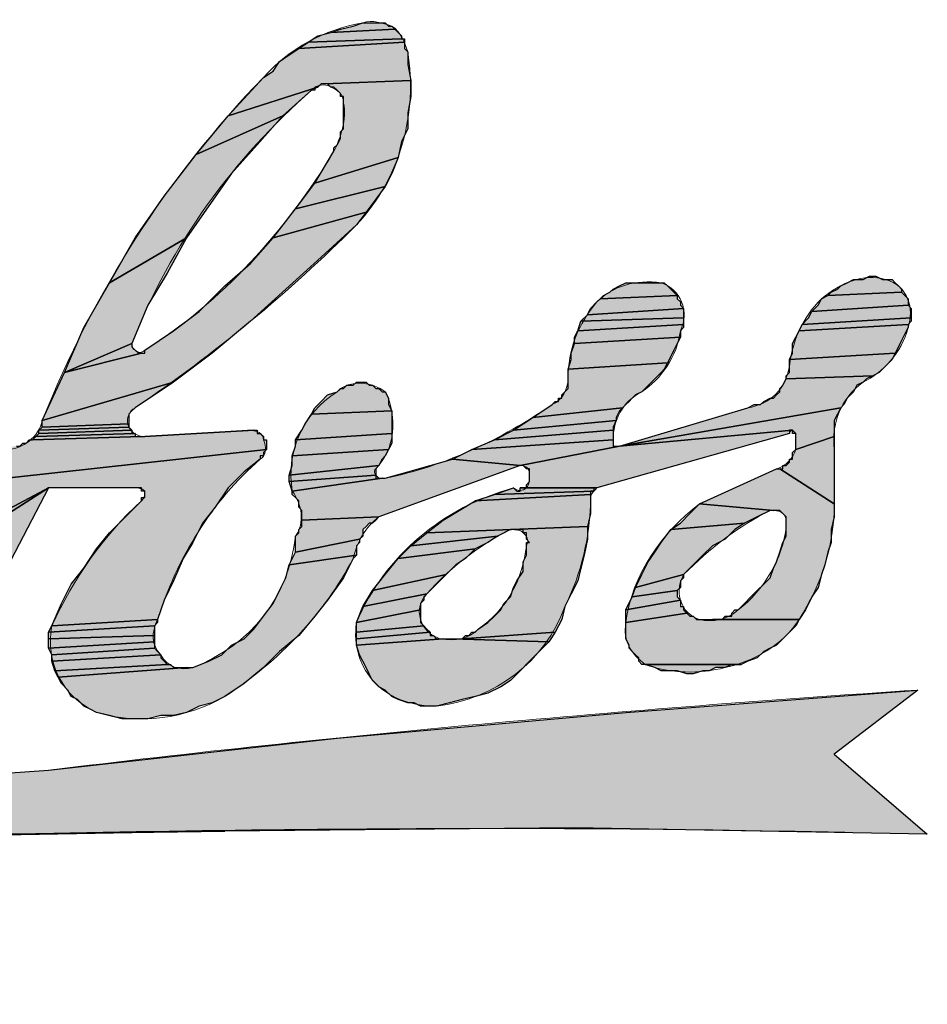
# Model space of a CAD drawing. Header units: millimetres. Extents: x 0 to 839, y 1 to 594.
# Tile 16 of 27: x 737.48 to 746.82, y 32.5 to 42.64. Entities that reach past the tile are written whole.
import ezdxf

# ---------------------------------------------------------------- set-up
doc = ezdxf.new("R2010")
doc.units = ezdxf.units.MM
doc.header["$MEASUREMENT"] = 0
doc.layers.get('0').update_dxf_attribs({"linetype": 'CONTINUOUS'})

msp = doc.modelspace()

# ---------------------------------------------------------------- hatches: boundary and pattern name
at = {"true_color": 0x000007}
for points in [[(741.147, 42.603), (741.18, 42.603), (741.213, 42.603), (741.246, 42.603), (741.279, 42.57), (741.312, 42.57), (741.345, 42.537), (740.685, 42.504), (740.784, 42.537), (740.916, 42.57), (741.015, 42.603), (741.048, 42.603), (741.081, 42.603), (741.114, 42.603)], [(741.378, 42.504), (741.411, 42.471), (741.411, 42.438), (740.454, 42.405), (740.553, 42.471), (740.685, 42.504), (741.345, 42.537)], [(741.444, 42.339), (741.477, 42.306), (741.477, 42.174), (741.51, 42.009), (740.619, 41.976), (740.586, 41.976), (740.553, 41.943), (739.629, 41.646), (739.992, 42.042), (740.091, 42.108), (740.157, 42.207), (740.256, 42.273), (740.355, 42.339), (741.444, 42.405)], [(741.444, 42.438), (741.444, 42.405), (740.355, 42.339), (740.454, 42.405), (741.411, 42.438)], [(740.487, 41.91), (740.19, 41.646), (739.299, 41.25), (739.629, 41.646), (740.553, 41.943), (740.52, 41.943), (740.52, 41.91)], [(740.619, 41.976), (741.51, 42.009), (741.51, 41.844), (741.477, 41.679), (741.477, 41.514), (741.411, 41.382), (741.378, 41.217), (740.52, 40.953), (740.718, 41.283), (740.718, 41.316), (740.751, 41.349), (740.784, 41.415), (740.784, 41.481), (740.817, 41.514), (740.817, 41.58), (740.817, 41.613), (740.817, 41.679), (740.817, 41.745), (740.817, 41.778), (740.817, 41.811), (740.817, 41.844), (740.784, 41.844), (740.784, 41.877), (740.751, 41.91), (740.718, 41.943), (740.685, 41.943), (740.652, 41.976)], [(739.926, 41.349), (739.662, 41.052), (739.431, 40.722), (739.2, 40.392), (738.408, 39.93), (738.672, 40.392), (738.969, 40.821), (739.299, 41.25), (740.19, 41.646)], [(741.312, 41.052), (741.246, 40.92), (740.322, 40.689), (740.52, 40.953), (741.378, 41.217)], [(741.147, 40.788), (741.048, 40.656), (740.091, 40.392), (740.322, 40.689), (741.246, 40.92)], [(740.949, 40.524), (740.586, 40.194), (740.223, 39.864), (739.86, 39.534), (739.464, 39.204), (739.068, 38.907), (737.715, 38.511), (737.946, 39.006), (738.738, 39.204), (738.771, 39.204), (738.771, 39.237), (739.068, 39.435), (739.332, 39.633), (739.596, 39.897), (739.86, 40.128), (740.091, 40.392), (741.048, 40.656)], [(739.002, 40.029), (738.804, 39.699), (738.639, 39.303), (737.946, 39.006), (738.144, 39.468), (738.408, 39.93), (739.2, 40.392)], [(743.952, 39.93), (744.018, 39.93), (744.084, 39.93), (744.117, 39.93), (744.15, 39.897), (744.183, 39.864), (744.216, 39.831), (744.249, 39.798), (743.457, 39.765), (743.49, 39.798), (743.556, 39.831), (743.589, 39.864), (743.655, 39.897), (743.721, 39.93), (743.787, 39.93), (743.82, 39.93), (743.886, 39.93)], [(746.295, 39.996), (746.361, 39.963), (746.394, 39.963), (746.46, 39.963), (746.493, 39.93), (746.526, 39.897), (746.559, 39.864), (746.559, 39.831), (745.8, 39.798), (745.833, 39.831), (745.899, 39.864), (745.932, 39.897), (745.998, 39.93), (746.064, 39.963), (746.097, 39.963), (746.163, 39.963), (746.229, 39.996)], [(746.592, 39.798), (746.625, 39.765), (746.625, 39.732), (746.625, 39.699), (745.635, 39.633), (745.701, 39.699), (745.734, 39.765), (745.8, 39.798), (746.559, 39.831)], [(744.249, 39.765), (744.282, 39.732), (744.282, 39.699), (744.315, 39.666), (743.325, 39.6), (743.358, 39.666), (743.424, 39.732), (743.457, 39.765), (744.249, 39.798)], [(744.315, 39.633), (744.315, 39.567), (743.259, 39.534), (743.325, 39.6), (744.315, 39.666)], [(746.658, 39.666), (746.658, 39.6), (746.658, 39.567), (745.536, 39.501), (745.602, 39.567), (745.635, 39.633), (746.625, 39.699)], [(744.315, 39.534), (744.315, 39.501), (743.226, 39.435), (743.259, 39.534), (744.315, 39.567)], [(746.658, 39.534), (746.625, 39.501), (745.503, 39.435), (745.536, 39.501), (746.658, 39.567)], [(744.315, 39.468), (744.282, 39.435), (744.282, 39.369), (743.193, 39.303), (743.193, 39.369), (743.226, 39.435), (744.315, 39.501)], [(746.625, 39.468), (746.592, 39.402), (746.559, 39.336), (746.526, 39.27), (746.493, 39.204), (745.404, 39.138), (745.437, 39.204), (745.437, 39.303), (745.47, 39.369), (745.503, 39.435), (746.625, 39.501)], [(744.249, 39.303), (744.216, 39.237), (744.183, 39.171), (744.15, 39.105), (743.127, 39.039), (743.16, 39.138), (743.16, 39.204), (743.193, 39.303), (744.282, 39.369)], [(738.738, 39.204), (737.946, 39.006), (738.639, 39.303), (738.639, 39.27), (738.672, 39.237), (738.705, 39.204)], [(746.46, 39.138), (746.427, 39.105), (746.361, 39.039), (746.328, 39.006), (746.262, 38.973), (745.371, 38.94), (745.371, 38.973), (745.404, 39.006), (745.404, 39.072), (745.404, 39.138), (746.493, 39.204)], [(744.117, 39.039), (744.084, 39.006), (744.018, 38.94), (743.985, 38.907), (743.919, 38.841), (743.886, 38.808), (743.82, 38.775), (743.787, 38.742), (743.754, 38.709), (743.721, 38.676), (743.688, 38.643), (742.764, 38.544), (742.962, 38.676), (742.995, 38.709), (743.028, 38.709), (743.028, 38.742), (743.061, 38.742), (743.061, 38.775), (743.094, 38.808), (743.127, 38.841), (743.127, 38.874), (743.127, 38.907), (743.127, 38.94), (743.127, 39.039), (744.15, 39.105)], [(738.606, 38.511), (738.606, 38.478), (737.715, 38.445), (737.715, 38.478), (737.715, 38.511), (739.068, 38.907), (738.672, 38.643), (738.639, 38.61), (738.606, 38.577), (738.606, 38.544)], [(740.982, 38.907), (741.048, 38.907), (741.081, 38.874), (741.114, 38.874), (741.147, 38.841), (741.18, 38.841), (741.213, 38.808), (741.246, 38.808), (741.279, 38.742), (741.279, 38.676), (741.312, 38.61), (740.487, 38.577), (740.52, 38.643), (740.586, 38.709), (740.652, 38.775), (740.751, 38.808), (740.784, 38.841), (740.817, 38.841), (740.85, 38.874), (740.883, 38.874), (740.916, 38.874), (740.949, 38.907)], [(746.196, 38.94), (746.163, 38.907), (746.097, 38.874), (746.064, 38.808), (746.031, 38.775), (745.998, 38.742), (745.965, 38.676), (745.932, 38.643), (743.655, 38.247), (744.975, 38.643), (745.041, 38.676), (745.074, 38.676), (745.107, 38.676), (745.14, 38.709), (745.206, 38.742), (745.239, 38.742), (745.272, 38.775), (745.305, 38.808), (745.305, 38.841), (745.338, 38.874), (745.371, 38.94), (746.262, 38.973)], [(741.312, 38.577), (741.312, 38.511), (741.312, 38.445), (741.312, 38.379), (740.322, 38.313), (740.388, 38.412), (740.421, 38.478), (740.487, 38.577), (741.312, 38.61)], [(743.622, 38.544), (743.622, 38.511), (742.566, 38.412), (742.764, 38.544), (743.688, 38.643), (743.655, 38.61)], [(745.437, 38.412), (743.655, 38.247), (745.932, 38.643), (745.899, 38.577), (745.866, 38.511), (745.866, 38.445), (745.866, 38.412), (745.866, 38.346), (745.47, 38.214), (745.47, 38.379), (745.437, 38.379)], [(743.589, 38.445), (743.589, 38.412), (742.368, 38.313), (742.566, 38.412), (743.622, 38.511)], [(739.992, 38.346), (739.992, 38.313), (740.025, 38.313), (740.025, 38.28), (740.025, 38.247), (740.025, 38.214), (736.131, 37.785), (736.56, 38.214), (737.352, 38.214), (737.385, 38.214), (737.418, 38.247), (737.451, 38.247), (737.484, 38.247), (737.517, 38.28), (737.55, 38.28), (737.583, 38.313), (737.616, 38.313), (738.738, 38.346), (738.771, 38.346), (739.893, 38.412), (739.926, 38.412), (739.926, 38.379), (739.959, 38.379)], [(738.639, 38.379), (738.672, 38.379), (737.649, 38.346), (737.682, 38.379), (738.639, 38.412)], [(738.606, 38.445), (737.682, 38.412), (737.715, 38.445), (738.606, 38.478)], [(738.639, 38.412), (737.682, 38.379), (737.682, 38.412), (738.606, 38.445)], [(739.86, 38.412), (739.893, 38.412), (738.771, 38.346), (739.827, 38.412)], [(743.589, 38.346), (743.589, 38.313), (742.137, 38.214), (742.368, 38.313), (743.589, 38.412)], [(745.404, 38.379), (743.424, 37.818), (742.632, 37.818), (742.665, 37.818), (742.698, 37.818), (742.698, 37.851), (742.731, 37.884), (742.731, 37.917), (742.731, 37.95), (742.731, 37.983), (742.731, 38.016), (742.698, 38.016), (742.665, 38.049), (742.632, 38.049), (743.655, 38.247), (745.437, 38.412), (745.404, 38.412)], [(738.705, 38.346), (738.738, 38.346), (737.616, 38.313), (737.649, 38.346), (738.672, 38.379), (738.672, 38.346)], [(741.312, 38.313), (741.312, 38.28), (741.279, 38.214), (740.289, 38.148), (740.322, 38.247), (740.322, 38.313), (741.312, 38.379)], [(743.622, 38.247), (743.655, 38.247), (742.632, 38.049), (741.939, 38.115), (742.137, 38.214), (743.589, 38.313), (743.589, 38.28), (743.589, 38.247)], [(745.866, 38.214), (745.866, 37.653), (745.305, 38.016), (745.338, 38.016), (745.338, 38.049), (745.371, 38.049), (745.404, 38.082), (745.404, 38.115), (745.437, 38.115), (745.437, 38.148), (745.437, 38.181), (745.47, 38.214), (745.866, 38.346), (745.866, 38.28)], [(737.781, 37.818), (736.164, 36.96), (736.395, 37.224), (736.659, 37.488), (736.857, 37.785), (736.131, 37.785), (740.025, 38.214), (739.992, 38.181), (739.992, 38.148), (739.959, 38.148), (739.959, 38.115), (739.794, 37.983), (739.629, 37.818), (739.497, 37.62), (739.365, 37.455), (739.266, 37.257), (739.167, 37.092), (739.068, 36.861), (738.969, 36.663), (738.903, 36.465), (737.814, 36.399), (737.913, 36.63), (738.012, 36.828), (738.144, 36.993), (738.276, 37.191), (738.408, 37.356), (738.573, 37.521), (738.738, 37.686), (738.738, 37.719), (738.771, 37.719), (738.771, 37.752), (738.771, 37.785), (738.738, 37.785), (738.738, 37.818), (738.705, 37.818), (738.672, 37.818)], [(741.246, 38.148), (741.213, 38.115), (741.18, 38.049), (740.256, 37.95), (740.289, 38.049), (740.289, 38.148), (741.279, 38.214)], [(741.708, 38.049), (741.939, 38.115), (742.632, 38.049), (741.18, 37.521), (740.388, 37.488), (740.388, 37.521), (740.388, 37.554), (740.388, 37.587), (740.355, 37.62), (740.355, 37.653), (740.355, 37.686), (740.322, 37.719), (740.289, 37.752), (740.289, 37.785), (741.213, 37.917), (741.246, 37.917), (741.477, 37.983)], [(741.147, 37.983), (741.147, 37.95), (740.256, 37.884), (740.256, 37.95), (741.18, 38.049), (741.147, 38.016)], [(745.272, 38.016), (745.305, 38.016), (745.866, 37.653), (745.866, 37.521), (745.833, 37.389), (745.833, 37.257), (745.8, 37.158), (745.767, 37.026), (745.734, 36.927), (745.701, 36.795), (745.635, 36.696), (745.569, 36.564), (745.503, 36.465), (744.678, 36.465), (744.711, 36.465), (744.744, 36.498), (744.777, 36.498), (744.81, 36.498), (744.81, 36.531), (744.843, 36.564), (744.876, 36.564), (744.942, 36.63), (745.008, 36.696), (745.074, 36.762), (745.14, 36.828), (745.206, 36.894), (745.239, 36.993), (745.272, 37.059), (745.305, 37.158), (745.338, 37.257), (745.371, 37.323), (745.371, 37.422), (745.371, 37.455), (745.371, 37.488), (745.371, 37.521), (745.338, 37.554), (745.305, 37.587), (745.272, 37.587), (745.239, 37.587), (744.48, 37.653)], [(741.213, 37.917), (740.289, 37.785), (740.256, 37.884), (741.147, 37.95), (741.147, 37.917), (741.18, 37.917)], [(735.009, 36.036), (735.306, 36.234), (737.781, 37.818), (736.263, 34.914), (735.504, 34.914), (735.537, 34.947), (735.537, 34.98), (735.999, 36.069), (734.844, 35.277), (734.778, 35.244), (734.712, 35.178), (734.646, 35.145), (734.019, 35.112), (733.986, 35.178), (733.953, 35.211), (733.92, 35.244), (733.887, 35.31), (733.887, 35.376), (733.854, 35.409), (733.854, 35.475), (733.854, 35.541), (733.854, 35.607), (733.854, 35.64), (733.887, 35.706), (733.887, 35.772), (733.92, 35.805), (733.953, 35.871), (734.91, 35.97), (734.943, 35.97), (734.976, 35.97), (734.976, 36.003), (735.009, 36.003)], [(736.164, 36.96), (737.781, 37.818), (735.306, 36.234), (735.603, 36.465), (735.867, 36.696)], [(743.424, 37.818), (743.391, 37.818), (743.391, 37.785), (742.368, 37.752), (742.566, 37.818), (742.599, 37.785), (742.632, 37.785), (742.632, 37.818)], [(743.358, 37.719), (743.358, 37.554), (743.325, 37.422), (741.675, 37.356), (741.84, 37.488), (742.005, 37.587), (742.17, 37.686), (743.358, 37.752)], [(743.358, 37.752), (742.17, 37.686), (742.368, 37.752), (743.391, 37.785), (743.358, 37.785)], [(745.206, 37.587), (745.074, 37.521), (744.942, 37.455), (744.183, 37.389), (744.282, 37.455), (744.381, 37.554), (744.48, 37.653), (745.239, 37.587)], [(741.147, 37.488), (741.114, 37.455), (741.081, 37.455), (741.048, 37.422), (741.015, 37.389), (741.015, 37.323), (740.982, 37.29), (740.322, 37.158), (740.322, 37.323), (740.355, 37.356), (740.355, 37.389), (740.388, 37.422), (740.388, 37.455), (740.388, 37.488), (741.18, 37.521)], [(742.533, 37.389), (742.401, 37.323), (741.51, 37.224), (741.675, 37.356), (743.325, 37.422), (743.325, 37.29), (743.292, 37.125), (743.259, 36.993), (743.226, 36.861), (743.16, 36.729), (743.094, 36.597), (743.061, 36.465), (742.995, 36.333), (742.038, 36.267), (742.071, 36.3), (742.104, 36.3), (742.137, 36.333), (742.17, 36.333), (742.203, 36.366), (742.302, 36.432), (742.368, 36.498), (742.434, 36.564), (742.467, 36.63), (742.533, 36.696), (742.566, 36.795), (742.599, 36.861), (742.665, 36.96), (742.665, 37.059), (742.698, 37.125), (742.698, 37.224), (742.698, 37.257), (742.731, 37.257), (742.698, 37.29), (742.698, 37.323), (742.698, 37.356), (742.665, 37.356), (742.665, 37.389), (742.632, 37.389), (742.599, 37.389), (742.566, 37.389)], [(744.843, 37.389), (744.744, 37.29), (744.612, 37.224), (744.513, 37.125), (744.414, 37.026), (744.315, 36.927), (743.82, 36.795), (743.886, 36.927), (743.952, 37.059), (744.018, 37.158), (744.084, 37.257), (744.183, 37.389), (744.942, 37.455)], [(740.949, 37.158), (740.949, 37.125), (740.256, 37.026), (740.322, 37.158), (740.982, 37.29), (740.982, 37.257), (740.949, 37.224)], [(742.302, 37.257), (742.17, 37.191), (741.378, 37.092), (741.51, 37.224), (742.401, 37.323)], [(742.071, 37.092), (741.972, 37.026), (741.873, 36.927), (741.114, 36.762), (741.246, 36.927), (741.378, 37.092), (742.17, 37.191)], [(740.916, 37.092), (740.817, 36.894), (740.652, 36.663), (740.52, 36.498), (740.355, 36.3), (740.157, 36.135), (739.992, 35.97), (739.794, 35.805), (739.596, 35.673), (739.464, 35.607), (739.332, 35.574), (739.2, 35.508), (739.068, 35.475), (738.936, 35.475), (738.804, 35.442), (738.672, 35.442), (738.54, 35.442), (738.408, 35.475), (738.276, 35.508), (738.21, 35.541), (738.144, 35.574), (738.078, 35.64), (738.012, 35.673), (737.979, 35.739), (737.913, 35.805), (737.88, 35.871), (739.2, 35.97), (739.233, 35.97), (739.266, 35.97), (739.431, 36.036), (739.563, 36.102), (739.662, 36.201), (739.794, 36.267), (739.893, 36.366), (739.992, 36.498), (740.091, 36.63), (740.157, 36.762), (740.223, 36.894), (740.256, 37.026), (740.949, 37.125)], [(741.774, 36.828), (741.675, 36.729), (741.015, 36.597), (741.114, 36.762), (741.873, 36.927)], [(744.282, 36.795), (744.249, 36.762), (743.787, 36.696), (743.82, 36.795), (744.315, 36.927), (744.315, 36.894), (744.282, 36.861), (744.282, 36.828)], [(741.609, 36.597), (741.609, 36.564), (740.949, 36.432), (741.015, 36.597), (741.675, 36.729), (741.642, 36.696), (741.642, 36.663), (741.609, 36.63)], [(744.249, 36.696), (744.282, 36.663), (743.721, 36.564), (743.787, 36.696), (744.249, 36.762), (744.249, 36.729)], [(744.315, 36.564), (744.348, 36.531), (743.721, 36.432), (743.721, 36.564), (744.282, 36.663), (744.282, 36.63), (744.282, 36.597), (744.315, 36.597)], [(741.609, 36.432), (741.642, 36.399), (740.949, 36.333), (740.949, 36.432), (741.609, 36.564), (741.609, 36.531), (741.609, 36.498), (741.609, 36.465)], [(744.579, 36.465), (744.612, 36.465), (745.503, 36.465), (745.47, 36.399), (745.404, 36.333), (745.338, 36.267), (745.272, 36.201), (745.206, 36.168), (745.14, 36.135), (745.074, 36.069), (744.975, 36.036), (744.909, 36.003), (743.919, 36.003), (743.886, 36.003), (743.853, 36.036), (743.853, 36.069), (743.82, 36.102), (743.787, 36.135), (743.754, 36.168), (743.754, 36.201), (743.721, 36.267), (743.721, 36.3), (743.721, 36.333), (743.721, 36.366), (743.721, 36.432), (744.348, 36.531), (744.381, 36.498), (744.414, 36.498), (744.447, 36.465), (744.48, 36.465), (744.513, 36.465), (744.546, 36.465)], [(738.903, 36.432), (738.87, 36.399), (737.781, 36.333), (737.814, 36.399), (738.903, 36.465)], [(738.87, 36.366), (738.87, 36.3), (737.781, 36.267), (737.781, 36.333), (738.87, 36.399)], [(741.675, 36.366), (741.708, 36.333), (740.949, 36.267), (740.949, 36.333), (741.642, 36.399)], [(744.678, 36.465), (745.503, 36.465), (744.612, 36.465), (744.645, 36.465)], [(738.87, 36.267), (738.87, 36.234), (737.781, 36.168), (737.781, 36.267), (738.87, 36.3)], [(741.807, 36.267), (741.84, 36.267), (740.949, 36.201), (740.949, 36.267), (741.708, 36.333), (741.708, 36.3), (741.741, 36.3), (741.774, 36.267)], [(742.038, 36.267), (742.995, 36.333), (742.929, 36.234), (741.939, 36.267), (741.972, 36.267), (742.005, 36.267)], [(738.87, 36.201), (738.87, 36.168), (737.814, 36.102), (737.781, 36.168), (738.87, 36.234)], [(738.903, 36.135), (738.936, 36.102), (737.814, 36.036), (737.814, 36.102), (738.87, 36.168)], [(741.906, 36.267), (741.939, 36.267), (742.929, 36.234), (742.83, 36.135), (742.731, 36.036), (742.632, 35.937), (742.533, 35.838), (742.434, 35.772), (742.302, 35.706), (742.17, 35.673), (742.038, 35.64), (741.906, 35.607), (741.774, 35.574), (741.708, 35.574), (741.609, 35.574), (741.543, 35.607), (741.477, 35.607), (741.378, 35.64), (741.312, 35.673), (741.246, 35.739), (741.18, 35.772), (741.114, 35.838), (741.081, 35.904), (741.048, 35.97), (741.015, 36.036), (740.982, 36.102), (740.949, 36.201), (741.84, 36.267), (741.873, 36.267)], [(738.969, 36.036), (739.002, 36.003), (737.847, 35.937), (737.814, 36.036), (738.936, 36.102), (738.936, 36.069)], [(739.2, 35.97), (737.88, 35.871), (737.847, 35.937), (739.002, 36.003), (739.035, 36.003), (739.068, 35.97), (739.134, 35.97), (739.167, 35.97)], [(744.81, 36.003), (744.744, 35.97), (744.645, 35.97), (744.579, 35.937), (744.513, 35.937), (744.414, 35.904), (744.348, 35.904), (744.249, 35.937), (744.183, 35.937), (744.084, 35.937), (744.018, 35.97), (743.919, 36.003), (744.909, 36.003)], [(743.721, 35.508), (746.724, 35.739), (745.866, 35.079), (746.823, 34.254), (743.193, 34.32), (739.596, 34.287), (734.976, 34.221), (728.541, 34.023), (730.785, 34.32), (732.996, 34.551), (735.207, 34.749), (735.273, 34.749), (735.306, 34.749), (735.339, 34.749), (735.372, 34.782), (736.329, 34.815), (736.362, 34.815), (737.781, 34.914), (740.751, 35.244)], [(734.976, 34.221), (739.596, 34.287), (735.966, 34.221), (735.042, 32.505), (734.382, 32.505), (735.108, 33.891), (735.108, 33.924), (735.141, 33.924), (735.141, 33.957), (735.174, 33.99), (735.174, 34.023), (735.174, 34.056), (735.174, 34.089), (735.141, 34.122), (735.141, 34.155), (735.108, 34.155), (735.108, 34.188), (735.075, 34.188), (735.075, 34.221), (735.042, 34.221), (735.009, 34.221)]]:
    msp.add_hatch(color=0, dxfattribs=at).paths.add_polyline_path(points)

# ---------------------------------------------------------------- linework, layer by layer
at = {"color": 0, "linetype": 'Continuous', "lineweight": -2, "true_color": 0x000007}
for points in [[(741.147, 42.603), (741.18, 42.603), (741.213, 42.603), (741.246, 42.603), (741.279, 42.57), (741.312, 42.57), (741.345, 42.537), (740.685, 42.504), (740.784, 42.537), (740.916, 42.57), (741.015, 42.603), (741.048, 42.603), (741.081, 42.603), (741.114, 42.603)], [(741.378, 42.504), (741.411, 42.471), (741.411, 42.438), (740.454, 42.405), (740.553, 42.471), (740.685, 42.504), (741.345, 42.537)], [(741.444, 42.339), (741.477, 42.306), (741.477, 42.174), (741.51, 42.009), (740.619, 41.976), (740.586, 41.976), (740.553, 41.943), (739.629, 41.646), (739.992, 42.042), (740.091, 42.108), (740.157, 42.207), (740.256, 42.273), (740.355, 42.339), (741.444, 42.405)], [(741.444, 42.438), (741.444, 42.405), (740.355, 42.339), (740.454, 42.405), (741.411, 42.438)], [(740.487, 41.91), (740.19, 41.646), (739.299, 41.25), (739.629, 41.646), (740.553, 41.943), (740.553, 41.943), (740.52, 41.943), (740.52, 41.91)], [(740.619, 41.976), (740.619, 41.976), (741.51, 42.009), (741.51, 41.844), (741.477, 41.679), (741.477, 41.514), (741.411, 41.382), (741.378, 41.217), (740.52, 40.953), (740.718, 41.283), (740.718, 41.316), (740.751, 41.349), (740.784, 41.415), (740.784, 41.481), (740.817, 41.514), (740.817, 41.58), (740.817, 41.613), (740.817, 41.679), (740.817, 41.745), (740.817, 41.778), (740.817, 41.811), (740.817, 41.844), (740.784, 41.844), (740.784, 41.877), (740.784, 41.877), (740.751, 41.91), (740.751, 41.91), (740.718, 41.943), (740.685, 41.943), (740.685, 41.943), (740.652, 41.976)], [(739.926, 41.349), (739.662, 41.052), (739.431, 40.722), (739.2, 40.392), (738.408, 39.93), (738.672, 40.392), (738.969, 40.821), (739.299, 41.25), (740.19, 41.646)], [(741.312, 41.052), (741.246, 40.92), (740.322, 40.689), (740.52, 40.953), (741.378, 41.217)], [(741.147, 40.788), (741.048, 40.656), (740.091, 40.392), (740.322, 40.689), (741.246, 40.92)], [(740.949, 40.524), (740.586, 40.194), (740.223, 39.864), (739.86, 39.534), (739.464, 39.204), (739.068, 38.907), (737.715, 38.511), (737.946, 39.006), (738.738, 39.204), (738.738, 39.204), (738.738, 39.204), (738.738, 39.204), (738.771, 39.204), (738.771, 39.237), (739.068, 39.435), (739.332, 39.633), (739.596, 39.897), (739.86, 40.128), (740.091, 40.392), (741.048, 40.656)], [(739.002, 40.029), (738.804, 39.699), (738.639, 39.303), (737.946, 39.006), (738.144, 39.468), (738.408, 39.93), (739.2, 40.392)], [(743.952, 39.93), (744.018, 39.93), (744.084, 39.93), (744.117, 39.93), (744.15, 39.897), (744.183, 39.864), (744.216, 39.831), (744.249, 39.798), (743.457, 39.765), (743.49, 39.798), (743.556, 39.831), (743.589, 39.864), (743.655, 39.897), (743.721, 39.93), (743.787, 39.93), (743.82, 39.93), (743.886, 39.93)], [(746.295, 39.996), (746.361, 39.963), (746.394, 39.963), (746.46, 39.963), (746.493, 39.93), (746.526, 39.897), (746.559, 39.864), (746.559, 39.831), (745.8, 39.798), (745.833, 39.831), (745.899, 39.864), (745.932, 39.897), (745.998, 39.93), (746.064, 39.963), (746.097, 39.963), (746.163, 39.963), (746.229, 39.996)], [(746.592, 39.798), (746.625, 39.765), (746.625, 39.732), (746.625, 39.699), (745.635, 39.633), (745.701, 39.699), (745.734, 39.765), (745.8, 39.798), (746.559, 39.831)], [(744.249, 39.765), (744.282, 39.732), (744.282, 39.699), (744.315, 39.666), (743.325, 39.6), (743.358, 39.666), (743.424, 39.732), (743.457, 39.765), (744.249, 39.798)], [(744.315, 39.633), (744.315, 39.567), (743.259, 39.534), (743.325, 39.6), (744.315, 39.666)], [(746.658, 39.666), (746.658, 39.6), (746.658, 39.567), (745.536, 39.501), (745.602, 39.567), (745.635, 39.633), (746.625, 39.699)], [(744.315, 39.534), (744.315, 39.501), (743.226, 39.435), (743.259, 39.534), (744.315, 39.567)], [(746.658, 39.534), (746.625, 39.501), (745.503, 39.435), (745.536, 39.501), (746.658, 39.567)], [(744.315, 39.468), (744.282, 39.435), (744.282, 39.369), (743.193, 39.303), (743.193, 39.369), (743.226, 39.435), (744.315, 39.501)], [(746.625, 39.468), (746.592, 39.402), (746.559, 39.336), (746.526, 39.27), (746.493, 39.204), (745.404, 39.138), (745.437, 39.204), (745.437, 39.303), (745.47, 39.369), (745.503, 39.435), (746.625, 39.501)], [(744.249, 39.303), (744.216, 39.237), (744.183, 39.171), (744.15, 39.105), (743.127, 39.039), (743.16, 39.138), (743.16, 39.204), (743.193, 39.303), (744.282, 39.369)], [(738.738, 39.204), (737.946, 39.006), (738.639, 39.303), (738.639, 39.303), (738.639, 39.303), (738.639, 39.303), (738.639, 39.27), (738.639, 39.27), (738.639, 39.27), (738.672, 39.237), (738.672, 39.237), (738.672, 39.237), (738.672, 39.237), (738.672, 39.237), (738.705, 39.204), (738.705, 39.204), (738.705, 39.204)], [(746.46, 39.138), (746.427, 39.105), (746.361, 39.039), (746.328, 39.006), (746.262, 38.973), (745.371, 38.94), (745.371, 38.973), (745.404, 39.006), (745.404, 39.072), (745.404, 39.138), (746.493, 39.204)], [(744.117, 39.039), (744.084, 39.006), (744.018, 38.94), (743.985, 38.907), (743.919, 38.841), (743.886, 38.808), (743.82, 38.775), (743.787, 38.742), (743.754, 38.709), (743.721, 38.676), (743.688, 38.643), (742.764, 38.544), (742.962, 38.676), (742.962, 38.676), (742.995, 38.709), (743.028, 38.709), (743.028, 38.742), (743.061, 38.742), (743.061, 38.775), (743.094, 38.808), (743.094, 38.808), (743.127, 38.841), (743.127, 38.874), (743.127, 38.907), (743.127, 38.94), (743.127, 38.94), (743.127, 39.039), (744.15, 39.105)], [(738.606, 38.511), (738.606, 38.511), (738.606, 38.478), (737.715, 38.445), (737.715, 38.478), (737.715, 38.511), (739.068, 38.907), (738.672, 38.643), (738.639, 38.61), (738.639, 38.61), (738.639, 38.61), (738.606, 38.577), (738.606, 38.544), (738.606, 38.544)], [(740.982, 38.907), (741.048, 38.907), (741.081, 38.874), (741.114, 38.874), (741.147, 38.841), (741.18, 38.841), (741.213, 38.808), (741.246, 38.808), (741.279, 38.742), (741.279, 38.676), (741.312, 38.61), (740.487, 38.577), (740.52, 38.643), (740.586, 38.709), (740.652, 38.775), (740.751, 38.808), (740.784, 38.841), (740.817, 38.841), (740.85, 38.874), (740.883, 38.874), (740.916, 38.874), (740.949, 38.907)], [(746.196, 38.94), (746.163, 38.907), (746.097, 38.874), (746.064, 38.808), (746.031, 38.775), (745.998, 38.742), (745.965, 38.676), (745.932, 38.643), (743.655, 38.247), (744.975, 38.643), (745.041, 38.676), (745.074, 38.676), (745.107, 38.676), (745.14, 38.709), (745.206, 38.742), (745.239, 38.742), (745.272, 38.775), (745.305, 38.808), (745.305, 38.841), (745.338, 38.874), (745.371, 38.94), (746.262, 38.973)], [(741.312, 38.577), (741.312, 38.511), (741.312, 38.445), (741.312, 38.379), (740.322, 38.313), (740.388, 38.412), (740.421, 38.478), (740.487, 38.577), (741.312, 38.61)], [(743.622, 38.544), (743.622, 38.511), (742.566, 38.412), (742.764, 38.544), (743.688, 38.643), (743.655, 38.61)], [(745.437, 38.412), (745.437, 38.412), (743.655, 38.247), (745.932, 38.643), (745.899, 38.577), (745.866, 38.511), (745.866, 38.445), (745.866, 38.412), (745.866, 38.346), (745.47, 38.214), (745.47, 38.379), (745.47, 38.379), (745.47, 38.379), (745.47, 38.379), (745.47, 38.379), (745.437, 38.379), (745.437, 38.379)], [(743.589, 38.445), (743.589, 38.412), (742.368, 38.313), (742.566, 38.412), (743.622, 38.511)], [(738.639, 38.379), (738.672, 38.379), (737.649, 38.346), (737.682, 38.379), (738.639, 38.412)], [(738.606, 38.445), (738.606, 38.445), (737.682, 38.412), (737.715, 38.445), (738.606, 38.478)], [(738.639, 38.412), (738.639, 38.412), (737.682, 38.379), (737.682, 38.412), (738.606, 38.445)], [(739.86, 38.412), (739.893, 38.412), (738.771, 38.346), (739.827, 38.412)], [(743.589, 38.346), (743.589, 38.313), (742.137, 38.214), (742.368, 38.313), (743.589, 38.412)], [(745.404, 38.379), (743.424, 37.818), (742.632, 37.818), (742.665, 37.818), (742.665, 37.818), (742.698, 37.818), (742.698, 37.851), (742.698, 37.851), (742.731, 37.884), (742.731, 37.884), (742.731, 37.917), (742.731, 37.917), (742.731, 37.95), (742.731, 37.95), (742.731, 37.983), (742.731, 37.983), (742.731, 38.016), (742.698, 38.016), (742.698, 38.016), (742.665, 38.049), (742.665, 38.049), (742.632, 38.049), (743.655, 38.247), (743.655, 38.247), (745.437, 38.412), (745.404, 38.412)], [(738.705, 38.346), (738.738, 38.346), (737.616, 38.313), (737.649, 38.346), (738.672, 38.379), (738.672, 38.346)], [(741.312, 38.313), (741.312, 38.28), (741.279, 38.214), (740.289, 38.148), (740.322, 38.247), (740.322, 38.313), (741.312, 38.379)], [(743.622, 38.247), (743.655, 38.247), (742.632, 38.049), (741.939, 38.115), (742.137, 38.214), (743.589, 38.313), (743.589, 38.28), (743.589, 38.28), (743.589, 38.28), (743.589, 38.28), (743.589, 38.28), (743.589, 38.247), (743.589, 38.247), (743.589, 38.247)], [(745.866, 38.214), (745.866, 37.653), (745.305, 38.016), (745.338, 38.016), (745.338, 38.049), (745.371, 38.049), (745.371, 38.049), (745.404, 38.082), (745.404, 38.082), (745.404, 38.115), (745.437, 38.115), (745.437, 38.148), (745.437, 38.181), (745.437, 38.181), (745.47, 38.214), (745.866, 38.346), (745.866, 38.28)], [(741.246, 38.148), (741.213, 38.115), (741.18, 38.049), (740.256, 37.95), (740.289, 38.049), (740.289, 38.148), (741.279, 38.214)], [(741.708, 38.049), (741.939, 38.115), (742.632, 38.049), (741.18, 37.521), (740.388, 37.488), (740.388, 37.521), (740.388, 37.554), (740.388, 37.587), (740.355, 37.62), (740.355, 37.653), (740.355, 37.686), (740.322, 37.719), (740.289, 37.752), (740.289, 37.785), (741.213, 37.917), (741.213, 37.917), (741.213, 37.917), (741.246, 37.917), (741.246, 37.917), (741.246, 37.917), (741.246, 37.917), (741.477, 37.983)], [(741.147, 37.983), (741.147, 37.95), (740.256, 37.884), (740.256, 37.95), (741.18, 38.049), (741.147, 38.016), (741.147, 38.016)], [(745.272, 38.016), (745.305, 38.016), (745.866, 37.653), (745.866, 37.521), (745.833, 37.389), (745.833, 37.257), (745.8, 37.158), (745.767, 37.026), (745.734, 36.927), (745.701, 36.795), (745.635, 36.696), (745.569, 36.564), (745.503, 36.465), (744.678, 36.465), (744.711, 36.465), (744.744, 36.498), (744.777, 36.498), (744.81, 36.498), (744.81, 36.531), (744.843, 36.564), (744.876, 36.564), (744.942, 36.63), (745.008, 36.696), (745.074, 36.762), (745.14, 36.828), (745.206, 36.894), (745.239, 36.993), (745.272, 37.059), (745.305, 37.158), (745.338, 37.257), (745.371, 37.323), (745.371, 37.422), (745.371, 37.455), (745.371, 37.455), (745.371, 37.455), (745.371, 37.488), (745.371, 37.488), (745.371, 37.521), (745.371, 37.521), (745.338, 37.554), (745.338, 37.554), (745.338, 37.554), (745.305, 37.587), (745.305, 37.587), (745.305, 37.587), (745.272, 37.587), (745.272, 37.587), (745.239, 37.587), (744.48, 37.653)], [(741.213, 37.917), (740.289, 37.785), (740.256, 37.884), (741.147, 37.95), (741.147, 37.95), (741.147, 37.95), (741.147, 37.95), (741.147, 37.95), (741.147, 37.917), (741.18, 37.917), (741.18, 37.917), (741.18, 37.917), (741.18, 37.917)], [(736.164, 36.96), (737.781, 37.818), (735.306, 36.234), (735.603, 36.465), (735.867, 36.696)], [(743.424, 37.818), (743.391, 37.818), (743.391, 37.785), (742.368, 37.752), (742.566, 37.818), (742.566, 37.818), (742.599, 37.785), (742.599, 37.785), (742.632, 37.785), (742.632, 37.818)], [(743.358, 37.719), (743.358, 37.554), (743.325, 37.422), (741.675, 37.356), (741.84, 37.488), (742.005, 37.587), (742.17, 37.686), (743.358, 37.752), (743.358, 37.752)], [(743.358, 37.752), (743.358, 37.752), (742.17, 37.686), (742.368, 37.752), (743.391, 37.785), (743.391, 37.785), (743.391, 37.785), (743.391, 37.785), (743.358, 37.785)], [(745.206, 37.587), (745.074, 37.521), (744.942, 37.455), (744.183, 37.389), (744.282, 37.455), (744.381, 37.554), (744.48, 37.653), (745.239, 37.587), (745.239, 37.587)], [(741.147, 37.488), (741.114, 37.455), (741.081, 37.455), (741.048, 37.422), (741.015, 37.389), (741.015, 37.323), (740.982, 37.29), (740.322, 37.158), (740.322, 37.323), (740.355, 37.356), (740.355, 37.389), (740.388, 37.422), (740.388, 37.455), (740.388, 37.488), (741.18, 37.521)], [(742.533, 37.389), (742.401, 37.323), (741.51, 37.224), (741.675, 37.356), (743.325, 37.422), (743.325, 37.29), (743.292, 37.125), (743.259, 36.993), (743.226, 36.861), (743.16, 36.729), (743.094, 36.597), (743.061, 36.465), (742.995, 36.333), (742.038, 36.267), (742.071, 36.3), (742.104, 36.3), (742.137, 36.333), (742.17, 36.333), (742.203, 36.366), (742.203, 36.366), (742.302, 36.432), (742.368, 36.498), (742.434, 36.564), (742.467, 36.63), (742.533, 36.696), (742.566, 36.795), (742.599, 36.861), (742.665, 36.96), (742.665, 37.059), (742.698, 37.125), (742.698, 37.224), (742.698, 37.257), (742.731, 37.257), (742.731, 37.257), (742.698, 37.29), (742.698, 37.29), (742.698, 37.323), (742.698, 37.323), (742.698, 37.356), (742.665, 37.356), (742.665, 37.356), (742.665, 37.389), (742.632, 37.389), (742.632, 37.389), (742.599, 37.389), (742.599, 37.389), (742.566, 37.389), (742.566, 37.389), (742.566, 37.389)], [(744.843, 37.389), (744.744, 37.29), (744.612, 37.224), (744.513, 37.125), (744.414, 37.026), (744.315, 36.927), (743.82, 36.795), (743.886, 36.927), (743.952, 37.059), (744.018, 37.158), (744.084, 37.257), (744.183, 37.389), (744.942, 37.455)], [(740.949, 37.158), (740.949, 37.125), (740.256, 37.026), (740.322, 37.158), (740.982, 37.29), (740.982, 37.257), (740.949, 37.224)], [(742.302, 37.257), (742.17, 37.191), (741.378, 37.092), (741.51, 37.224), (742.401, 37.323)], [(742.071, 37.092), (741.972, 37.026), (741.873, 36.927), (741.114, 36.762), (741.246, 36.927), (741.378, 37.092), (742.17, 37.191)], [(740.916, 37.092), (740.817, 36.894), (740.652, 36.663), (740.52, 36.498), (740.355, 36.3), (740.157, 36.135), (739.992, 35.97), (739.794, 35.805), (739.596, 35.673), (739.464, 35.607), (739.332, 35.574), (739.2, 35.508), (739.068, 35.475), (738.936, 35.475), (738.804, 35.442), (738.672, 35.442), (738.54, 35.442), (738.408, 35.475), (738.276, 35.508), (738.21, 35.541), (738.144, 35.574), (738.078, 35.64), (738.012, 35.673), (737.979, 35.739), (737.913, 35.805), (737.88, 35.871), (739.2, 35.97), (739.233, 35.97), (739.266, 35.97), (739.431, 36.036), (739.563, 36.102), (739.662, 36.201), (739.794, 36.267), (739.893, 36.366), (739.992, 36.498), (740.091, 36.63), (740.157, 36.762), (740.223, 36.894), (740.256, 37.026), (740.949, 37.125)], [(741.774, 36.828), (741.675, 36.729), (741.015, 36.597), (741.114, 36.762), (741.873, 36.927)], [(744.282, 36.795), (744.249, 36.762), (743.787, 36.696), (743.82, 36.795), (744.315, 36.927), (744.315, 36.894), (744.282, 36.861), (744.282, 36.828)], [(741.609, 36.597), (741.609, 36.564), (740.949, 36.432), (741.015, 36.597), (741.675, 36.729), (741.642, 36.696), (741.642, 36.663), (741.609, 36.63)], [(744.249, 36.696), (744.282, 36.663), (743.721, 36.564), (743.787, 36.696), (744.249, 36.762), (744.249, 36.729)], [(744.315, 36.564), (744.348, 36.531), (743.721, 36.432), (743.721, 36.564), (744.282, 36.663), (744.282, 36.63), (744.282, 36.597), (744.315, 36.597)], [(741.609, 36.432), (741.642, 36.399), (740.949, 36.333), (740.949, 36.432), (741.609, 36.564), (741.609, 36.531), (741.609, 36.498), (741.609, 36.465)], [(744.579, 36.465), (744.612, 36.465), (745.503, 36.465), (745.47, 36.399), (745.404, 36.333), (745.338, 36.267), (745.272, 36.201), (745.206, 36.168), (745.14, 36.135), (745.074, 36.069), (744.975, 36.036), (744.909, 36.003), (743.919, 36.003), (743.886, 36.003), (743.853, 36.036), (743.853, 36.069), (743.82, 36.102), (743.787, 36.135), (743.754, 36.168), (743.754, 36.201), (743.721, 36.267), (743.721, 36.3), (743.721, 36.333), (743.721, 36.366), (743.721, 36.432), (744.348, 36.531), (744.381, 36.498), (744.414, 36.498), (744.447, 36.465), (744.48, 36.465), (744.513, 36.465), (744.546, 36.465)], [(738.903, 36.432), (738.87, 36.399), (737.781, 36.333), (737.814, 36.399), (738.903, 36.465)], [(738.87, 36.366), (738.87, 36.3), (737.781, 36.267), (737.781, 36.333), (738.87, 36.399)], [(741.675, 36.366), (741.708, 36.333), (740.949, 36.267), (740.949, 36.333), (741.642, 36.399), (741.642, 36.399)], [(744.678, 36.465), (745.503, 36.465), (744.612, 36.465), (744.645, 36.465)], [(738.87, 36.267), (738.87, 36.234), (737.781, 36.168), (737.781, 36.267), (738.87, 36.3)], [(741.807, 36.267), (741.84, 36.267), (740.949, 36.201), (740.949, 36.267), (741.708, 36.333), (741.708, 36.3), (741.741, 36.3), (741.774, 36.267)], [(742.038, 36.267), (742.995, 36.333), (742.929, 36.234), (741.939, 36.267), (741.972, 36.267), (742.005, 36.267)], [(738.87, 36.201), (738.87, 36.168), (737.814, 36.102), (737.781, 36.168), (738.87, 36.234)], [(738.903, 36.135), (738.936, 36.102), (737.814, 36.036), (737.814, 36.102), (738.87, 36.168)], [(741.906, 36.267), (741.939, 36.267), (742.929, 36.234), (742.83, 36.135), (742.731, 36.036), (742.632, 35.937), (742.533, 35.838), (742.434, 35.772), (742.302, 35.706), (742.17, 35.673), (742.038, 35.64), (741.906, 35.607), (741.774, 35.574), (741.708, 35.574), (741.609, 35.574), (741.543, 35.607), (741.477, 35.607), (741.378, 35.64), (741.312, 35.673), (741.246, 35.739), (741.18, 35.772), (741.114, 35.838), (741.081, 35.904), (741.048, 35.97), (741.015, 36.036), (740.982, 36.102), (740.949, 36.201), (741.84, 36.267), (741.873, 36.267)], [(738.969, 36.036), (739.002, 36.003), (737.847, 35.937), (737.814, 36.036), (738.936, 36.102), (738.936, 36.069)], [(739.2, 35.97), (737.88, 35.871), (737.847, 35.937), (739.002, 36.003), (739.035, 36.003), (739.068, 35.97), (739.134, 35.97), (739.167, 35.97)], [(744.81, 36.003), (744.744, 35.97), (744.645, 35.97), (744.579, 35.937), (744.513, 35.937), (744.414, 35.904), (744.348, 35.904), (744.249, 35.937), (744.183, 35.937), (744.084, 35.937), (744.018, 35.97), (743.919, 36.003), (744.909, 36.003)], [(743.721, 35.508), (746.724, 35.739), (745.866, 35.079), (746.823, 34.254), (743.193, 34.32), (739.596, 34.287), (734.976, 34.221), (728.541, 34.023), (730.785, 34.32), (732.996, 34.551), (735.207, 34.749), (735.273, 34.749), (735.306, 34.749), (735.339, 34.749), (735.372, 34.782), (736.329, 34.815), (736.362, 34.815), (737.781, 34.914), (740.751, 35.244)], [(734.976, 34.221), (734.976, 34.221), (739.596, 34.287), (735.966, 34.221), (735.042, 32.505), (734.382, 32.505), (735.108, 33.891), (735.108, 33.924), (735.141, 33.924), (735.141, 33.957), (735.174, 33.99), (735.174, 33.99), (735.174, 34.023), (735.174, 34.056), (735.174, 34.089), (735.174, 34.089), (735.141, 34.122), (735.141, 34.155), (735.108, 34.155), (735.108, 34.188), (735.075, 34.188), (735.075, 34.221), (735.042, 34.221), (735.009, 34.221)]]:
    msp.add_lwpolyline(points, close=True, dxfattribs=at)
at = {"color": 0, "linetype": 'Continuous', "lineweight": 5, "true_color": 0x000007}
for points in [[(744.975, 38.643), (743.655, 38.247), (743.655, 38.247)], [(739.827, 38.412), (738.771, 38.346), (738.771, 38.346)], [(743.424, 37.818), (745.404, 38.379), (745.404, 38.379)], [(745.47, 38.379), (745.47, 38.214), (745.47, 38.214)], [(745.866, 37.653), (745.866, 38.214), (745.866, 38.214)], [(741.18, 37.521), (742.632, 38.049), (742.632, 38.049)], [(745.272, 38.016), (744.48, 37.653), (744.48, 37.653)], [(736.263, 34.914), (737.781, 37.818), (737.781, 37.818)], [(737.781, 37.818), (738.672, 37.818), (738.672, 37.818)], [(745.866, 35.079), (746.724, 35.739), (746.724, 35.739)], [(746.823, 34.254), (745.866, 35.079), (745.866, 35.079)], [(737.781, 34.914), (736.362, 34.815), (736.362, 34.815)]]:
    msp.add_lwpolyline(points, dxfattribs=at)
at = {"color": 0, "linetype": 'Continuous', "lineweight": -2, "true_color": 0x000007}
for points in [[(737.451, 38.247), (737.484, 38.247), (737.517, 38.28), (737.55, 38.28), (737.583, 38.313), (737.616, 38.313), (738.738, 38.346), (738.738, 38.346), (738.771, 38.346), (738.771, 38.346), (739.893, 38.412), (739.893, 38.412), (739.926, 38.412), (739.926, 38.379), (739.959, 38.379), (739.959, 38.379), (739.992, 38.346), (739.992, 38.346), (739.992, 38.313), (740.025, 38.313), (740.025, 38.28), (740.025, 38.247), (740.025, 38.247), (740.025, 38.214), (736.131, 37.785)], [(736.131, 37.785), (740.025, 38.214), (740.025, 38.214), (739.992, 38.181), (739.992, 38.148), (739.992, 38.148), (739.959, 38.148), (739.959, 38.115), (739.794, 37.983), (739.629, 37.818), (739.497, 37.62), (739.365, 37.455), (739.266, 37.257), (739.167, 37.092), (739.068, 36.861), (738.969, 36.663), (738.903, 36.465), (737.814, 36.399), (737.913, 36.63), (738.012, 36.828), (738.144, 36.993), (738.276, 37.191), (738.408, 37.356), (738.573, 37.521), (738.738, 37.686), (738.738, 37.686), (738.738, 37.719), (738.738, 37.719), (738.771, 37.719), (738.771, 37.752), (738.771, 37.752), (738.771, 37.752), (738.771, 37.752), (738.771, 37.785), (738.738, 37.785), (738.738, 37.785), (738.738, 37.818), (738.738, 37.818), (738.738, 37.818), (738.705, 37.818), (738.705, 37.818), (738.705, 37.818), (738.705, 37.818), (738.672, 37.818), (737.781, 37.818), (736.164, 36.96)], [(735.306, 36.234), (737.781, 37.818), (736.263, 34.914)]]:
    msp.add_lwpolyline(points, dxfattribs=at)
at = {"color": 0, "linetype": 'Continuous', "lineweight": 5, "true_color": 0x000007}
for points in [[(741.015, 42.603), (740.619, 42.537), (740.256, 42.339), (739.992, 42.042)], [(741.312, 42.57), (741.213, 42.603), (741.114, 42.636), (741.015, 42.603)], [(741.477, 42.306), (741.444, 42.405), (741.411, 42.504), (741.312, 42.57)], [(741.477, 42.306), (741.576, 41.679), (741.411, 41.019), (740.949, 40.524)], [(739.992, 42.042), (739.002, 41.019), (738.243, 39.831), (737.715, 38.511)], [(740.685, 41.943), (740.619, 41.976), (740.553, 41.976), (740.487, 41.91)], [(740.817, 41.778), (740.817, 41.877), (740.751, 41.91), (740.685, 41.943)], [(740.487, 41.91), (739.695, 41.217), (739.035, 40.326), (738.639, 39.303)], [(740.817, 41.778), (740.85, 41.613), (740.784, 41.415), (740.718, 41.283)], [(738.771, 39.237), (739.563, 39.732), (740.223, 40.458), (740.718, 41.283)], [(738.672, 38.643), (739.497, 39.204), (740.256, 39.831), (740.949, 40.524)], [(746.394, 39.963), (746.163, 40.029), (745.932, 39.93), (745.734, 39.765)], [(744.084, 39.93), (743.82, 39.963), (743.589, 39.897), (743.424, 39.732)], [(744.084, 39.93), (744.282, 39.864), (744.381, 39.633), (744.282, 39.435)], [(746.394, 39.963), (746.625, 39.897), (746.691, 39.666), (746.625, 39.468)], [(743.424, 39.732), (743.226, 39.501), (743.127, 39.237), (743.127, 38.94)], [(745.734, 39.765), (745.536, 39.567), (745.437, 39.336), (745.404, 39.072)], [(743.886, 38.808), (744.084, 38.94), (744.249, 39.171), (744.282, 39.435)], [(746.163, 38.907), (746.361, 39.006), (746.559, 39.204), (746.625, 39.468)], [(738.639, 39.303), (738.639, 39.303), (738.639, 39.237), (738.672, 39.237)], [(738.672, 39.237), (738.705, 39.204), (738.738, 39.204), (738.771, 39.237)], [(744.975, 38.643), (745.206, 38.676), (745.371, 38.841), (745.404, 39.072)], [(741.246, 38.808), (741.114, 38.907), (740.883, 38.94), (740.751, 38.808)], [(742.962, 38.676), (743.061, 38.709), (743.127, 38.841), (743.127, 38.94)], [(746.163, 38.907), (745.932, 38.742), (745.833, 38.478), (745.866, 38.214)], [(740.751, 38.808), (740.388, 38.577), (740.223, 38.181), (740.289, 37.785)], [(741.246, 38.808), (741.378, 38.544), (741.345, 38.214), (741.147, 38.016)], [(743.886, 38.808), (743.688, 38.709), (743.589, 38.511), (743.589, 38.313)], [(738.672, 38.643), (738.606, 38.61), (738.573, 38.511), (738.606, 38.445)], [(741.246, 37.917), (741.873, 38.049), (742.434, 38.313), (742.962, 38.676)], [(737.352, 38.214), (737.517, 38.214), (737.682, 38.346), (737.715, 38.511)], [(738.606, 38.445), (738.639, 38.379), (738.705, 38.346), (738.771, 38.346)], [(739.827, 38.412), (739.926, 38.412), (739.992, 38.379), (739.992, 38.313)], [(745.437, 38.412), (745.404, 38.412), (745.404, 38.379), (745.404, 38.379)], [(745.47, 38.379), (745.47, 38.379), (745.437, 38.412), (745.437, 38.412)], [(739.992, 38.313), (740.025, 38.247), (740.025, 38.148), (739.959, 38.115)], [(743.589, 38.313), (743.589, 38.28), (743.589, 38.28), (743.589, 38.247)], [(743.589, 38.247), (743.622, 38.247), (743.622, 38.247), (743.655, 38.247)], [(745.272, 38.016), (745.371, 38.049), (745.437, 38.115), (745.47, 38.214)], [(739.959, 38.115), (739.464, 37.686), (739.101, 37.092), (738.903, 36.465)], [(741.147, 38.016), (741.114, 37.983), (741.147, 37.95), (741.18, 37.917)], [(742.632, 38.049), (742.698, 38.049), (742.731, 38.016), (742.731, 37.95)], [(741.18, 37.917), (741.18, 37.917), (741.213, 37.917), (741.246, 37.917)], [(742.731, 37.95), (742.731, 37.917), (742.731, 37.851), (742.698, 37.818)], [(738.672, 37.818), (738.705, 37.818), (738.738, 37.818), (738.771, 37.785)], [(742.566, 37.818), (741.84, 37.62), (741.246, 37.125), (740.949, 36.432)], [(742.698, 37.818), (742.665, 37.785), (742.599, 37.785), (742.566, 37.818)], [(743.424, 37.818), (743.391, 37.785), (743.358, 37.752), (743.358, 37.719)], [(738.771, 37.785), (738.771, 37.752), (738.771, 37.719), (738.738, 37.686)], [(740.289, 37.785), (740.388, 37.653), (740.421, 37.455), (740.322, 37.323)], [(743.094, 36.597), (743.259, 36.927), (743.358, 37.323), (743.358, 37.719)], [(738.738, 37.686), (738.342, 37.323), (738.045, 36.894), (737.814, 36.399)], [(744.48, 37.653), (744.084, 37.356), (743.787, 36.927), (743.721, 36.432)], [(745.206, 37.587), (744.876, 37.422), (744.579, 37.191), (744.315, 36.927)], [(745.206, 37.587), (745.239, 37.587), (745.305, 37.587), (745.338, 37.554)], [(745.866, 37.653), (745.866, 37.224), (745.734, 36.828), (745.503, 36.465)], [(741.18, 37.521), (741.048, 37.422), (740.949, 37.257), (740.916, 37.092)], [(745.338, 37.554), (745.371, 37.521), (745.371, 37.488), (745.371, 37.422)], [(742.533, 37.389), (742.203, 37.224), (741.906, 36.993), (741.675, 36.729)], [(742.533, 37.389), (742.599, 37.389), (742.632, 37.389), (742.665, 37.356)], [(744.876, 36.564), (745.14, 36.762), (745.338, 37.092), (745.371, 37.422)], [(739.266, 35.97), (739.86, 36.201), (740.256, 36.696), (740.322, 37.323)], [(742.665, 37.356), (742.698, 37.323), (742.731, 37.29), (742.698, 37.224)], [(742.203, 36.366), (742.5, 36.564), (742.665, 36.894), (742.698, 37.224)], [(739.596, 35.673), (740.157, 36.036), (740.619, 36.531), (740.916, 37.092)], [(744.315, 36.927), (744.282, 36.861), (744.249, 36.762), (744.282, 36.663)], [(741.675, 36.729), (741.609, 36.663), (741.576, 36.564), (741.609, 36.465)], [(741.774, 35.574), (742.368, 35.64), (742.896, 36.036), (743.094, 36.597)], [(744.282, 36.663), (744.315, 36.564), (744.381, 36.498), (744.48, 36.465)], [(744.48, 36.465), (744.612, 36.432), (744.777, 36.465), (744.876, 36.564)], [(737.814, 36.399), (737.748, 36.036), (737.913, 35.673), (738.276, 35.508)], [(738.903, 36.465), (738.837, 36.333), (738.837, 36.201), (738.936, 36.102)], [(740.949, 36.432), (740.916, 36.201), (740.982, 35.97), (741.147, 35.805)], [(741.609, 36.465), (741.642, 36.366), (741.708, 36.3), (741.807, 36.267)], [(743.721, 36.432), (743.688, 36.234), (743.787, 36.102), (743.919, 36.003)], [(744.744, 35.97), (745.041, 36.036), (745.338, 36.201), (745.503, 36.465)], [(741.807, 36.267), (741.972, 36.234), (742.104, 36.267), (742.203, 36.366)], [(738.936, 36.102), (739.002, 35.97), (739.134, 35.937), (739.266, 35.97)], [(743.919, 36.003), (744.183, 35.904), (744.48, 35.904), (744.744, 35.97)], [(741.147, 35.805), (741.312, 35.64), (741.543, 35.574), (741.774, 35.574)], [(746.724, 35.739), (743.721, 35.541), (740.751, 35.277), (737.781, 34.914)], [(738.276, 35.508), (738.705, 35.376), (739.2, 35.442), (739.596, 35.673)], [(746.823, 34.254), (743.193, 34.353), (739.596, 34.32), (735.966, 34.221)]]:
    msp.add_open_spline(points, degree=3, dxfattribs=at)

doc.saveas('drawing.dxf')
